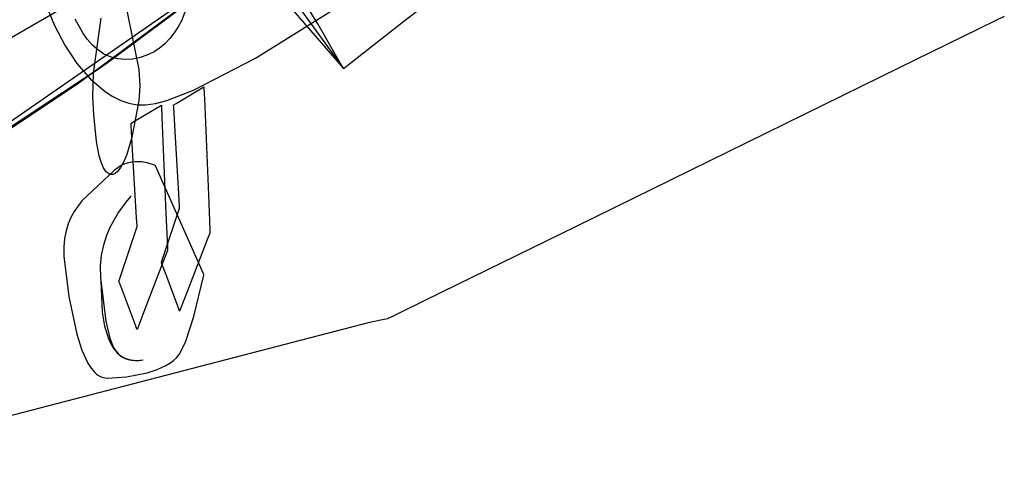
# Model space of a CAD drawing. Extents: x -3.57 to 3.57, y -2.08 to 2.06.
# Tile 136 of 219: x 0.42 to 0.63, y 0.25 to 0.34. Entities that reach past the tile are written whole.
import ezdxf

# ---------------------------------------------------------------- set-up
doc = ezdxf.new("R2010")
doc.units = 0

msp = doc.modelspace()

# ---------------------------------------------------------------- linework, layer by layer
at = {"layer": 'Layer 1', "color": 7, "linetype": 'CONTINUOUS'}
for p, q in [((0.501807, 0.343476), (0.589992, 0.41228)), ((0.436473, 0.406466), (0.489157, 0.333606)), ((0.473285, 0.359672), (0.398708, 0.308001)), ((0.475196, 0.361158), (0.433953, 0.330567)), ((0.438437, 0.333761), (0.470959, 0.357921)), ((0.438437, 0.333761), (0.470959, 0.357921)), ((0.438437, 0.333761), (0.470959, 0.357921)), ((0.438437, 0.333761), (0.470959, 0.357921)), ((0.438437, 0.333761), (0.470959, 0.357921)), ((0.438437, 0.333761), (0.470959, 0.357921)), ((0.438437, 0.333761), (0.470959, 0.357921)), ((0.438437, 0.333761), (0.470959, 0.357921)), ((0.438437, 0.333761), (0.470959, 0.357921)), ((0.438437, 0.333761), (0.470959, 0.357921)), ((0.438437, 0.333761), (0.470959, 0.357921)), ((0.438437, 0.333761), (0.470959, 0.357921)), ((0.438437, 0.333761), (0.470959, 0.357921)), ((0.438437, 0.333761), (0.470959, 0.357921)), ((0.438437, 0.333761), (0.470959, 0.357921)), ((0.438437, 0.333761), (0.470959, 0.357921)), ((0.438437, 0.333761), (0.470959, 0.357921)), ((0.438437, 0.333761), (0.470959, 0.357921)), ((0.438437, 0.333761), (0.470959, 0.357921)), ((0.439597, 0.334595), (0.471741, 0.35851)), ((0.443034, 0.350275), (0.446467, 0.333447)), ((0.470802, 0.335802), (0.49272, 0.349453)), ((0.427046, 0.346995), (0.428847, 0.342615)), ((0.456587, 0.346719), (0.455448, 0.343726)), ((0.434769, 0.341079), (0.433226, 0.343916)), ((0.437039, 0.332644), (0.438637, 0.344158)), ((0.455448, 0.343726), (0.454716, 0.34234)), ((0.490457, 0.33462), (0.501807, 0.343476)), ((0.625142, 0.343547), (0.605148, 0.333746)), ((0.62707, 0.344492), (0.625142, 0.343547)), ((0.428847, 0.342615), (0.431038, 0.338468)), ((0.435698, 0.339779), (0.434769, 0.341079)), ((0.454716, 0.34234), (0.453878, 0.341044)), ((0.436734, 0.338597), (0.435698, 0.339779)), ((0.452937, 0.339853), (0.451894, 0.338778)), ((0.453878, 0.341044), (0.452937, 0.339853)), ((0.431038, 0.338468), (0.43357, 0.334693)), ((0.43788, 0.337564), (0.436734, 0.338597)), ((0.439137, 0.336709), (0.43788, 0.337564)), ((0.449508, 0.33703), (0.44817, 0.336384)), ((0.45075, 0.337833), (0.449508, 0.33703)), ((0.451894, 0.338778), (0.45075, 0.337833)), ((0.440507, 0.336061), (0.439137, 0.336709)), ((0.441236, 0.335825), (0.440507, 0.336061)), ((0.441993, 0.335651), (0.441236, 0.335825)), ((0.442779, 0.335544), (0.441993, 0.335651)), ((0.443594, 0.335508), (0.442779, 0.335544)), ((0.445211, 0.33561), (0.443594, 0.335508)), ((0.446737, 0.335906), (0.445211, 0.33561)), ((0.44817, 0.336384), (0.446737, 0.335906)), ((0.457876, 0.329126), (0.470802, 0.335802)), ((0.401676, 0.309636), (0.438437, 0.333761)), ((0.401676, 0.309636), (0.438437, 0.333761)), ((0.401676, 0.309636), (0.438437, 0.333761)), ((0.401676, 0.309636), (0.438437, 0.333761)), ((0.401676, 0.309636), (0.438437, 0.333761)), ((0.401676, 0.309636), (0.438437, 0.333761)), ((0.401676, 0.309636), (0.438437, 0.333761)), ((0.401676, 0.309636), (0.438437, 0.333761)), ((0.401676, 0.309636), (0.438437, 0.333761)), ((0.401676, 0.309636), (0.438437, 0.333761)), ((0.401676, 0.309636), (0.438437, 0.333761)), ((0.401676, 0.309636), (0.438437, 0.333761)), ((0.401676, 0.309636), (0.438437, 0.333761)), ((0.401676, 0.309636), (0.438437, 0.333761)), ((0.401676, 0.309636), (0.438437, 0.333761)), ((0.401676, 0.309636), (0.438437, 0.333761)), ((0.401676, 0.309636), (0.438437, 0.333761)), ((0.401676, 0.309636), (0.438437, 0.333761)), ((0.401676, 0.309636), (0.438437, 0.333761)), ((0.402738, 0.310238), (0.439597, 0.334595)), ((0.43357, 0.334693), (0.436396, 0.331428)), ((0.446467, 0.333447), (0.44672, 0.329993)), ((0.489157, 0.333606), (0.489157, 0.333606)), ((0.489157, 0.333606), (0.489157, 0.333606)), ((0.489157, 0.333606), (0.489158, 0.333606)), ((0.489158, 0.333607), (0.489159, 0.333608)), ((0.489158, 0.333606), (0.489158, 0.333607)), ((0.489159, 0.333608), (0.489164, 0.333612)), ((0.489164, 0.333612), (0.489185, 0.333627)), ((0.489185, 0.333627), (0.489401, 0.333797)), ((0.489401, 0.333797), (0.490457, 0.33462)), ((0.605148, 0.333746), (0.537737, 0.300701)), ((0.436396, 0.331428), (0.439465, 0.328812)), ((0.436863, 0.327742), (0.437039, 0.332644)), ((0.433953, 0.330567), (0.409522, 0.31427)), ((0.439465, 0.328812), (0.441076, 0.327791)), ((0.44672, 0.329993), (0.446484, 0.326895)), ((0.452319, 0.326966), (0.457876, 0.329126)), ((0.454264, 0.326338), (0.460047, 0.329811)), ((0.460047, 0.329811), (0.460047, 0.329811)), ((0.460047, 0.329811), (0.460047, 0.329811)), ((0.460047, 0.329811), (0.460047, 0.329811)), ((0.460047, 0.329811), (0.460047, 0.329811)), ((0.460047, 0.329811), (0.460047, 0.329811)), ((0.460047, 0.329811), (0.460047, 0.32981)), ((0.460047, 0.32981), (0.460047, 0.329806)), ((0.460047, 0.329806), (0.460049, 0.329764)), ((0.460049, 0.329764), (0.460058, 0.329558)), ((0.460058, 0.329558), (0.460152, 0.327304)), ((0.437111, 0.324041), (0.436863, 0.327742)), ((0.441076, 0.327791), (0.44273, 0.326985)), ((0.44273, 0.326985), (0.44442, 0.326409)), ((0.446484, 0.326895), (0.445042, 0.319274)), ((0.449942, 0.326324), (0.452319, 0.326966)), ((0.460152, 0.327304), (0.460989, 0.307254)), ((0.44442, 0.326409), (0.44614, 0.326083)), ((0.445406, 0.322543), (0.451189, 0.326012)), ((0.44614, 0.326083), (0.447899, 0.326027)), ((0.447899, 0.326027), (0.449942, 0.326324)), ((0.451189, 0.326012), (0.451189, 0.326012)), ((0.451189, 0.326012), (0.451189, 0.326012)), ((0.451189, 0.326012), (0.451189, 0.326012)), ((0.451189, 0.326012), (0.451189, 0.326012)), ((0.451189, 0.326012), (0.451189, 0.326011)), ((0.451189, 0.326011), (0.451189, 0.326011)), ((0.451189, 0.326011), (0.451189, 0.326007)), ((0.451189, 0.326007), (0.451191, 0.325964)), ((0.451191, 0.325964), (0.4512, 0.325758)), ((0.4512, 0.325758), (0.451294, 0.323505)), ((0.453721, 0.326006), (0.45372, 0.326012)), ((0.45372, 0.326012), (0.45372, 0.326012)), ((0.45372, 0.326012), (0.45372, 0.326012)), ((0.45372, 0.326012), (0.45372, 0.326012)), ((0.45372, 0.326012), (0.45372, 0.326012)), ((0.45372, 0.326012), (0.45372, 0.326012)), ((0.45372, 0.326012), (0.45372, 0.326012)), ((0.45372, 0.326012), (0.45372, 0.326012)), ((0.45372, 0.326012), (0.45372, 0.326012)), ((0.45372, 0.326012), (0.45372, 0.326012)), ((0.45372, 0.326012), (0.453721, 0.326012)), ((0.453721, 0.326012), (0.453723, 0.326013)), ((0.453721, 0.326012), (0.453721, 0.326012)), ((0.453723, 0.325973), (0.453721, 0.326006)), ((0.453723, 0.326013), (0.453734, 0.32602)), ((0.453747, 0.325561), (0.453723, 0.325973)), ((0.453734, 0.32602), (0.453781, 0.326048)), ((0.454046, 0.320475), (0.453747, 0.325561)), ((0.453781, 0.326048), (0.454264, 0.326338)), ((0.437634, 0.318428), (0.437111, 0.324041)), ((0.451294, 0.323505), (0.45213, 0.303455)), ((0.444862, 0.322217), (0.444865, 0.322218)), ((0.444862, 0.322216), (0.444862, 0.322217)), ((0.444862, 0.322217), (0.444862, 0.322217)), ((0.444862, 0.322217), (0.444862, 0.322217)), ((0.444862, 0.322217), (0.444862, 0.322217)), ((0.444862, 0.322217), (0.444862, 0.322217)), ((0.444862, 0.322217), (0.444862, 0.322217)), ((0.444862, 0.322217), (0.444862, 0.322217)), ((0.444862, 0.322217), (0.444862, 0.322217)), ((0.444862, 0.322217), (0.444862, 0.322217)), ((0.444862, 0.322217), (0.444862, 0.322217)), ((0.444862, 0.322217), (0.444862, 0.322217)), ((0.444863, 0.322211), (0.444862, 0.322216)), ((0.444864, 0.322178), (0.444863, 0.322211)), ((0.444889, 0.321765), (0.444864, 0.322178)), ((0.444865, 0.322218), (0.444876, 0.322225)), ((0.444876, 0.322225), (0.444923, 0.322253)), ((0.445187, 0.31668), (0.444889, 0.321765)), ((0.444923, 0.322253), (0.445406, 0.322543)), ((0.445042, 0.319274), (0.443946, 0.315723)), ((0.45488, 0.306272), (0.454046, 0.320475)), ((0.438223, 0.315399), (0.437634, 0.318428)), ((0.446022, 0.302477), (0.445187, 0.31668)), ((0.438627, 0.314065), (0.438223, 0.315399)), ((0.443946, 0.315723), (0.443328, 0.314226)), ((0.441347, 0.312361), (0.434552, 0.306001)), ((0.439113, 0.312941), (0.438627, 0.314065)), ((0.43939, 0.312478), (0.439113, 0.312941)), ((0.43969, 0.312093), (0.43939, 0.312478)), ((0.442069, 0.312937), (0.441347, 0.312361)), ((0.442333, 0.312502), (0.441987, 0.312097)), ((0.442807, 0.313387), (0.442069, 0.312937)), ((0.442673, 0.312997), (0.442333, 0.312502)), ((0.443328, 0.314226), (0.442673, 0.312997)), ((0.443553, 0.313724), (0.442807, 0.313387)), ((0.444297, 0.313959), (0.443553, 0.313724)), ((0.445031, 0.314105), (0.444297, 0.313959)), ((0.445746, 0.314175), (0.445031, 0.314105)), ((0.447085, 0.314132), (0.445746, 0.314175)), ((0.448241, 0.313931), (0.447085, 0.314132)), ((0.44973, 0.313445), (0.448241, 0.313931)), ((0.449878, 0.313379), (0.44973, 0.313445)), ((0.449913, 0.313362), (0.449878, 0.313379)), ((0.44992, 0.313359), (0.449913, 0.313362)), ((0.449921, 0.313358), (0.44992, 0.313359)), ((0.449921, 0.313358), (0.449921, 0.313358)), ((0.449921, 0.313358), (0.449921, 0.313358)), ((0.449921, 0.313358), (0.449921, 0.313358)), ((0.449921, 0.313358), (0.449921, 0.313358)), ((0.449921, 0.313358), (0.449921, 0.313358)), ((0.449921, 0.313358), (0.449921, 0.313358)), ((0.459177, 0.292533), (0.449921, 0.313358)), ((0.439849, 0.311933), (0.43969, 0.312093)), ((0.440015, 0.311795), (0.439849, 0.311933)), ((0.440187, 0.31168), (0.440015, 0.311795)), ((0.440365, 0.311591), (0.440187, 0.31168)), ((0.440549, 0.311528), (0.440365, 0.311591)), ((0.440732, 0.311497), (0.440549, 0.311528)), ((0.440914, 0.311497), (0.440732, 0.311497)), ((0.441096, 0.311528), (0.440914, 0.311497)), ((0.441276, 0.311587), (0.441096, 0.311528)), ((0.441456, 0.311675), (0.441276, 0.311587)), ((0.441634, 0.31179), (0.441456, 0.311675)), ((0.441987, 0.312097), (0.441634, 0.31179)), ((0.444735, 0.306896), (0.443772, 0.30578)), ((0.444834, 0.306999), (0.444735, 0.306896)), ((0.444857, 0.307022), (0.444834, 0.306999)), ((0.444862, 0.307027), (0.444857, 0.307022)), ((0.444862, 0.307028), (0.444862, 0.307028)), ((0.444862, 0.307028), (0.444862, 0.307028)), ((0.444862, 0.307028), (0.444862, 0.307028)), ((0.444862, 0.307028), (0.444862, 0.307028)), ((0.444862, 0.307028), (0.444862, 0.307028)), ((0.444862, 0.307028), (0.444862, 0.307028)), ((0.444862, 0.307028), (0.444862, 0.307027)), ((0.444862, 0.307027), (0.444862, 0.307027)), ((0.454974, 0.304676), (0.45488, 0.306272)), ((0.460989, 0.307254), (0.461288, 0.300074)), ((0.434552, 0.306001), (0.432982, 0.303816)), ((0.443772, 0.30578), (0.442224, 0.303637)), ((0.454008, 0.301565), (0.454905, 0.304257)), ((0.454905, 0.304257), (0.454977, 0.304476)), ((0.454982, 0.30453), (0.454974, 0.304676)), ((0.454977, 0.304476), (0.454983, 0.304493)), ((0.454984, 0.3045), (0.454982, 0.30453)), ((0.454983, 0.304493), (0.454984, 0.304496)), ((0.454984, 0.304497), (0.454984, 0.3045)), ((0.454984, 0.304496), (0.454984, 0.304497)), ((0.454984, 0.304496), (0.454984, 0.304496)), ((0.454984, 0.304496), (0.454984, 0.304496)), ((0.454984, 0.304496), (0.454984, 0.304496)), ((0.454984, 0.304496), (0.454984, 0.304496)), ((0.454984, 0.304496), (0.454984, 0.304496)), ((0.454984, 0.304496), (0.454984, 0.304496)), ((0.454984, 0.304496), (0.454984, 0.304496)), ((0.454984, 0.304496), (0.454984, 0.304496)), ((0.454984, 0.304496), (0.454984, 0.304496)), ((0.454984, 0.304496), (0.454984, 0.304496)), ((0.432312, 0.302577), (0.431744, 0.301226)), ((0.432982, 0.303816), (0.432312, 0.302577)), ((0.442224, 0.303637), (0.440524, 0.300601)), ((0.446115, 0.30088), (0.446022, 0.302477)), ((0.45213, 0.303455), (0.45243, 0.296275)), ((0.431744, 0.301226), (0.431293, 0.299753)), ((0.440524, 0.300601), (0.439753, 0.29879)), ((0.445149, 0.29777), (0.446046, 0.300462)), ((0.446046, 0.300462), (0.446119, 0.30068)), ((0.446124, 0.300734), (0.446115, 0.30088)), ((0.446119, 0.30068), (0.446125, 0.300698)), ((0.446126, 0.300705), (0.446124, 0.300734)), ((0.446125, 0.300698), (0.446126, 0.300701)), ((0.446126, 0.300702), (0.446126, 0.300705)), ((0.446126, 0.300701), (0.446126, 0.300702)), ((0.446126, 0.300701), (0.446126, 0.300701)), ((0.446126, 0.300701), (0.446126, 0.300701)), ((0.446126, 0.300701), (0.446126, 0.300701)), ((0.446126, 0.300701), (0.446126, 0.300701)), ((0.446126, 0.300701), (0.446126, 0.300701)), ((0.446126, 0.300701), (0.446126, 0.300701)), ((0.446126, 0.300701), (0.446126, 0.300701)), ((0.446126, 0.300701), (0.446126, 0.300701)), ((0.446126, 0.300701), (0.446126, 0.300701)), ((0.446126, 0.300701), (0.446126, 0.300701)), ((0.451502, 0.294046), (0.454008, 0.301565)), ((0.461288, 0.300074), (0.461313, 0.299492)), ((0.537737, 0.300701), (0.50972, 0.286968)), ((0.430979, 0.298146), (0.430818, 0.296395)), ((0.431293, 0.299753), (0.430979, 0.298146)), ((0.439753, 0.29879), (0.439106, 0.296805)), ((0.460792, 0.298079), (0.456613, 0.287218)), ((0.461262, 0.2993), (0.460792, 0.298079)), ((0.461305, 0.299411), (0.461262, 0.2993)), ((0.461314, 0.299434), (0.461305, 0.299411)), ((0.461313, 0.299492), (0.461315, 0.299445)), ((0.461315, 0.299436), (0.461314, 0.299434)), ((0.461315, 0.299445), (0.461315, 0.299437)), ((0.461315, 0.299437), (0.461315, 0.299437)), ((0.461315, 0.299437), (0.461315, 0.299437)), ((0.461315, 0.299437), (0.461315, 0.299437)), ((0.461315, 0.299437), (0.461315, 0.299437)), ((0.461315, 0.299437), (0.461315, 0.299437)), ((0.461315, 0.299437), (0.461315, 0.299437)), ((0.461315, 0.299437), (0.461315, 0.299437)), ((0.461315, 0.299437), (0.461315, 0.299437)), ((0.461315, 0.299437), (0.461315, 0.299437)), ((0.461315, 0.299437), (0.461315, 0.299437)), ((0.461315, 0.299437), (0.461315, 0.299436)), ((0.430818, 0.296395), (0.430828, 0.294491)), ((0.439106, 0.296805), (0.43864, 0.294664)), ((0.442644, 0.290251), (0.445149, 0.29777)), ((0.45243, 0.296275), (0.452454, 0.295692)), ((0.430828, 0.294491), (0.431884, 0.286092)), ((0.43864, 0.294664), (0.438406, 0.292383)), ((0.451934, 0.29428), (0.447755, 0.283419)), ((0.451221, 0.293201), (0.451502, 0.294046)), ((0.452404, 0.2955), (0.451934, 0.29428)), ((0.452447, 0.295612), (0.452404, 0.2955)), ((0.452456, 0.295635), (0.452447, 0.295612)), ((0.452454, 0.295692), (0.452456, 0.295646)), ((0.452456, 0.295646), (0.452457, 0.295638)), ((0.452457, 0.295638), (0.452456, 0.295637)), ((0.452456, 0.295637), (0.452456, 0.295635)), ((0.452457, 0.295638), (0.452457, 0.295638)), ((0.452457, 0.295638), (0.452457, 0.295638)), ((0.452457, 0.295638), (0.452457, 0.295638)), ((0.452457, 0.295638), (0.452457, 0.295638)), ((0.452457, 0.295638), (0.452457, 0.295638)), ((0.452457, 0.295638), (0.452457, 0.295638)), ((0.452457, 0.295638), (0.452457, 0.295638)), ((0.452457, 0.295638), (0.452457, 0.295638)), ((0.452457, 0.295638), (0.452457, 0.295638)), ((0.452457, 0.295638), (0.452457, 0.295638)), ((0.438406, 0.292383), (0.438461, 0.289979)), ((0.451189, 0.293107), (0.45119, 0.293108)), ((0.451189, 0.293106), (0.451189, 0.293107)), ((0.451189, 0.293105), (0.451189, 0.293106)), ((0.451189, 0.293106), (0.451189, 0.293106)), ((0.451189, 0.293106), (0.451189, 0.293106)), ((0.451189, 0.293106), (0.451189, 0.293106)), ((0.451189, 0.293106), (0.451189, 0.293106)), ((0.451189, 0.293106), (0.451189, 0.293106)), ((0.451189, 0.293106), (0.451189, 0.293106)), ((0.451189, 0.293106), (0.451189, 0.293106)), ((0.451189, 0.293106), (0.451189, 0.293106)), ((0.451189, 0.293106), (0.451189, 0.293106)), ((0.451194, 0.293093), (0.451189, 0.293105)), ((0.45119, 0.293108), (0.451195, 0.293124)), ((0.451262, 0.292912), (0.451194, 0.293093)), ((0.451195, 0.293124), (0.451221, 0.293201)), ((0.452146, 0.290553), (0.451262, 0.292912)), ((0.45995, 0.290793), (0.459177, 0.292533)), ((0.438461, 0.289979), (0.439591, 0.280918)), ((0.442362, 0.289406), (0.442644, 0.290251)), ((0.454658, 0.283854), (0.452146, 0.290553)), ((0.457961, 0.281911), (0.459984, 0.290267)), ((0.460026, 0.290623), (0.45995, 0.290793)), ((0.459984, 0.290267), (0.46004, 0.290539)), ((0.460043, 0.290584), (0.460026, 0.290623)), ((0.46004, 0.290539), (0.460047, 0.290575)), ((0.460047, 0.290576), (0.460043, 0.290584)), ((0.460047, 0.290575), (0.460047, 0.290576)), ((0.460047, 0.290575), (0.460047, 0.290575)), ((0.460047, 0.290575), (0.460047, 0.290575)), ((0.460047, 0.290575), (0.460047, 0.290575)), ((0.460047, 0.290575), (0.460047, 0.290575)), ((0.460047, 0.290575), (0.460047, 0.290575)), ((0.460047, 0.290575), (0.460047, 0.290575)), ((0.460047, 0.290575), (0.460047, 0.290575)), ((0.460047, 0.290575), (0.460047, 0.290575)), ((0.438531, 0.289311), (0.438848, 0.282825)), ((0.442331, 0.289313), (0.442337, 0.289329)), ((0.442331, 0.289312), (0.442331, 0.289313)), ((0.442331, 0.289311), (0.442331, 0.289312)), ((0.442331, 0.28931), (0.442331, 0.289311)), ((0.442331, 0.289311), (0.442331, 0.289311)), ((0.442331, 0.289311), (0.442331, 0.289311)), ((0.442331, 0.289311), (0.442331, 0.289311)), ((0.442331, 0.289311), (0.442331, 0.289311)), ((0.442331, 0.289311), (0.442331, 0.289311)), ((0.442331, 0.289311), (0.442331, 0.289311)), ((0.442331, 0.289311), (0.442331, 0.289311)), ((0.442331, 0.289311), (0.442331, 0.289311)), ((0.442331, 0.289311), (0.442331, 0.289311)), ((0.442336, 0.289298), (0.442331, 0.28931)), ((0.442404, 0.289117), (0.442336, 0.289298)), ((0.442337, 0.289329), (0.442362, 0.289406)), ((0.443288, 0.286757), (0.442404, 0.289117)), ((0.431884, 0.286092), (0.433531, 0.278233)), ((0.4458, 0.280055), (0.443288, 0.286757)), ((0.456613, 0.287218), (0.455117, 0.283329)), ((0.50972, 0.286968), (0.501378, 0.282879)), ((0.454948, 0.283081), (0.454658, 0.283854)), ((0.438848, 0.282825), (0.439333, 0.279878)), ((0.447755, 0.283419), (0.446259, 0.27953)), ((0.454976, 0.283006), (0.454948, 0.283081)), ((0.454983, 0.282988), (0.454976, 0.283006)), ((0.454984, 0.282985), (0.454983, 0.282988)), ((0.454986, 0.282989), (0.454984, 0.282984)), ((0.454984, 0.282984), (0.454984, 0.282985)), ((0.454984, 0.282984), (0.454984, 0.282984)), ((0.454984, 0.282984), (0.454984, 0.282984)), ((0.454984, 0.282984), (0.454984, 0.282984)), ((0.454984, 0.282984), (0.454984, 0.282984)), ((0.454984, 0.282984), (0.454984, 0.282984)), ((0.454984, 0.282984), (0.454984, 0.282984)), ((0.454984, 0.282984), (0.454984, 0.282984)), ((0.454984, 0.282984), (0.454984, 0.282984)), ((0.454984, 0.282984), (0.454984, 0.282984)), ((0.454984, 0.282984), (0.454984, 0.282984)), ((0.454996, 0.283014), (0.454986, 0.282989)), ((0.455117, 0.283329), (0.454996, 0.283014)), ((0.456264, 0.276725), (0.457961, 0.281911)), ((0.498596, 0.281515), (0.498463, 0.28145)), ((0.499155, 0.281789), (0.498596, 0.281515)), ((0.501378, 0.282879), (0.499155, 0.281789)), ((0.494632, 0.280674), (0.383225, 0.251688)), ((0.439333, 0.279878), (0.440115, 0.277287)), ((0.439591, 0.280918), (0.440395, 0.277379)), ((0.44609, 0.279282), (0.4458, 0.280055)), ((0.446259, 0.27953), (0.446137, 0.279215)), ((0.498016, 0.281351), (0.494632, 0.280674)), ((0.498338, 0.281415), (0.498016, 0.281351)), ((0.498412, 0.28143), (0.498338, 0.281415)), ((0.498427, 0.281433), (0.498412, 0.28143)), ((0.498429, 0.281433), (0.498427, 0.281433)), ((0.498434, 0.281436), (0.498429, 0.281433)), ((0.498429, 0.281433), (0.498429, 0.281433)), ((0.498429, 0.281433), (0.498429, 0.281433)), ((0.498429, 0.281433), (0.498429, 0.281433)), ((0.498429, 0.281433), (0.498429, 0.281433)), ((0.498429, 0.281433), (0.498429, 0.281433)), ((0.498429, 0.281433), (0.498429, 0.281433)), ((0.498463, 0.28145), (0.498434, 0.281436)), ((0.433531, 0.278233), (0.434597, 0.274905)), ((0.440395, 0.277379), (0.440958, 0.275932)), ((0.446118, 0.279207), (0.44609, 0.279282)), ((0.446124, 0.279189), (0.446118, 0.279207)), ((0.446126, 0.279185), (0.446124, 0.279189)), ((0.446128, 0.279189), (0.446126, 0.279185)), ((0.446126, 0.279185), (0.446126, 0.279185)), ((0.446126, 0.279185), (0.446126, 0.279185)), ((0.446126, 0.279185), (0.446126, 0.279185)), ((0.446126, 0.279185), (0.446126, 0.279185)), ((0.446126, 0.279185), (0.446126, 0.279185)), ((0.446126, 0.279185), (0.446126, 0.279185)), ((0.446126, 0.279185), (0.446126, 0.279185)), ((0.446126, 0.279185), (0.446126, 0.279185)), ((0.446126, 0.279185), (0.446126, 0.279185)), ((0.446126, 0.279185), (0.446126, 0.279185)), ((0.446126, 0.279185), (0.446126, 0.279185)), ((0.446137, 0.279215), (0.446128, 0.279189)), ((0.440115, 0.277287), (0.440635, 0.276163)), ((0.440635, 0.276163), (0.441252, 0.275171)), ((0.440958, 0.275932), (0.441291, 0.275298)), ((0.455343, 0.274718), (0.456264, 0.276725)), ((0.434597, 0.274905), (0.435844, 0.272184)), ((0.441252, 0.275171), (0.441973, 0.274328)), ((0.441291, 0.275298), (0.441665, 0.274727)), ((0.441665, 0.274727), (0.442083, 0.274222)), ((0.441973, 0.274328), (0.442375, 0.273967)), ((0.442083, 0.274222), (0.442548, 0.273786)), ((0.442375, 0.273967), (0.442805, 0.273648)), ((0.442548, 0.273786), (0.443064, 0.27342)), ((0.442805, 0.273648), (0.443265, 0.273374)), ((0.443064, 0.27342), (0.443635, 0.273128)), ((0.443265, 0.273374), (0.443756, 0.273147)), ((0.453679, 0.272701), (0.454328, 0.273304)), ((0.454328, 0.273304), (0.454874, 0.273963)), ((0.454874, 0.273963), (0.455343, 0.274718)), ((0.435844, 0.272184), (0.436539, 0.271101)), ((0.443635, 0.273128), (0.444264, 0.272913)), ((0.443756, 0.273147), (0.444278, 0.272967)), ((0.444264, 0.272913), (0.444955, 0.272776)), ((0.444278, 0.272967), (0.444832, 0.272838)), ((0.444832, 0.272838), (0.44542, 0.27276)), ((0.444955, 0.272776), (0.445712, 0.272721)), ((0.44542, 0.27276), (0.446043, 0.272737)), ((0.445712, 0.272721), (0.446518, 0.272748)), ((0.446043, 0.272737), (0.447394, 0.272858)), ((0.446518, 0.272748), (0.447394, 0.272858)), ((0.450281, 0.270804), (0.45212, 0.271653)), ((0.45212, 0.271653), (0.45294, 0.272151)), ((0.45294, 0.272151), (0.453679, 0.272701)), ((0.436539, 0.271101), (0.437285, 0.270227)), ((0.437285, 0.270227), (0.437677, 0.269875)), ((0.437677, 0.269875), (0.438083, 0.269582)), ((0.438083, 0.269582), (0.438502, 0.269352)), ((0.438502, 0.269352), (0.438935, 0.269187)), ((0.438935, 0.269187), (0.439381, 0.269088)), ((0.439842, 0.269059), (0.443927, 0.269313)), ((0.443927, 0.269313), (0.448246, 0.270141)), ((0.448246, 0.270141), (0.450281, 0.270804)), ((0.439381, 0.269088), (0.439842, 0.269059))]:
    msp.add_line(p, q, dxfattribs=at)
at = {"layer": 'Layer 1', "color": 8, "linetype": 'CONTINUOUS'}
for p, q in [((0.483849, 0.342956), (0.447509, 0.401345)), ((0.440623, 0.389762), (0.489157, 0.333606)), ((0.375373, 0.314362), (0.45691, 0.361586)), ((0.475196, 0.361158), (0.433953, 0.330567)), ((0.488559, 0.334672), (0.483849, 0.342956)), ((0.489024, 0.333844), (0.488559, 0.334672)), ((0.489133, 0.33365), (0.489024, 0.333844)), ((0.489155, 0.333611), (0.489133, 0.33365)), ((0.489157, 0.333608), (0.489155, 0.333611)), ((0.489157, 0.333607), (0.489157, 0.333608)), ((0.489157, 0.333606), (0.489157, 0.333607)), ((0.489157, 0.333606), (0.489157, 0.333606)), ((0.489157, 0.333606), (0.489157, 0.333606)), ((0.489157, 0.333606), (0.489157, 0.333606)), ((0.489157, 0.333606), (0.489157, 0.333606)), ((0.433953, 0.330567), (0.409522, 0.31427))]:
    msp.add_line(p, q, dxfattribs=at)

doc.saveas('drawing.dxf')
